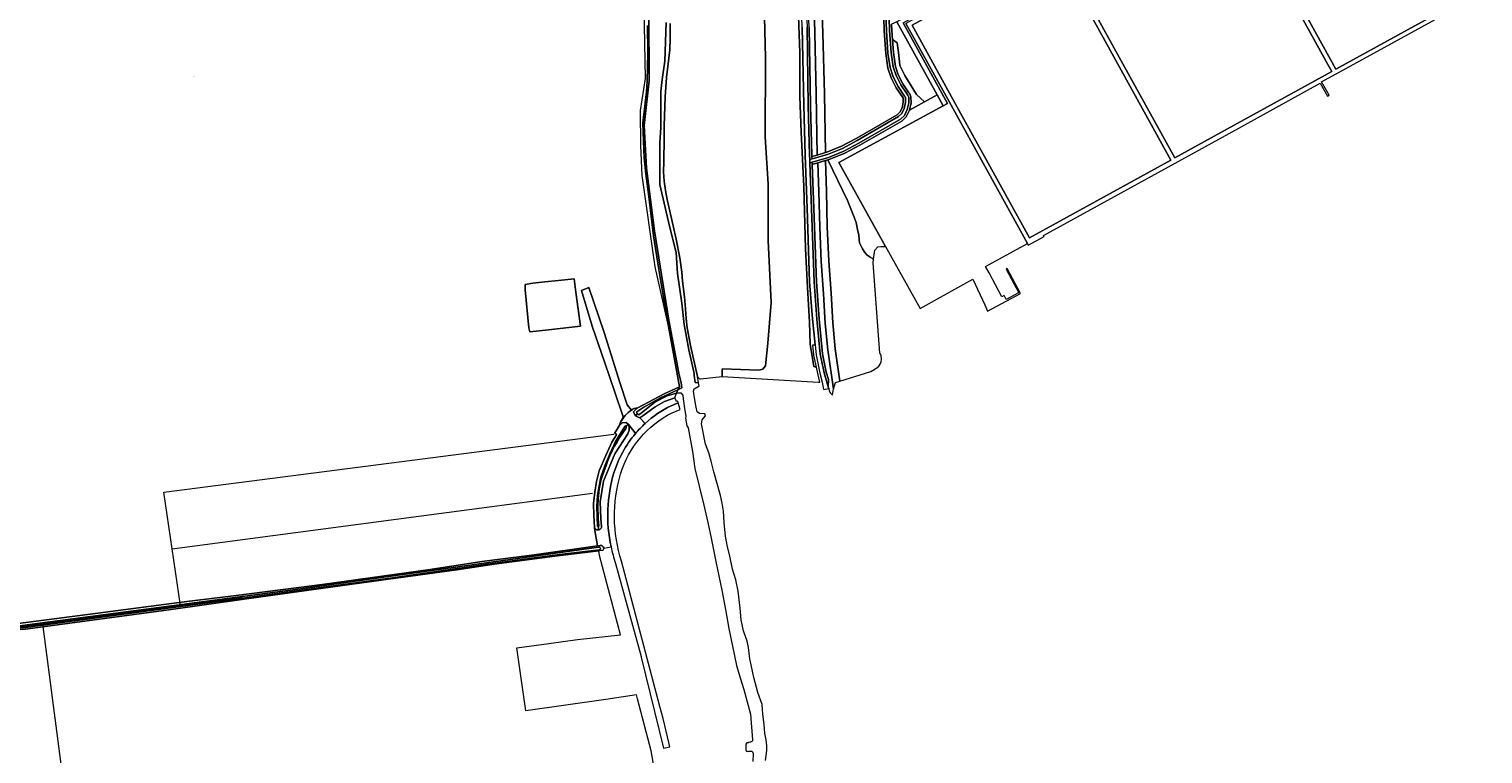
# Model space of a CAD drawing. Header units: metres. Extents: x 104777 to 177370, y 409697 to 438337.
# Tile 54 of 133: x 129444 to 130085, y 422495 to 422814. Entities that reach past the tile are written whole.
import ezdxf
from ezdxf.enums import TextEntityAlignment as Align
from ezdxf.lldxf.tags import DXFTag

# ---------------------------------------------------------------- set-up
doc = ezdxf.new("R2010")
doc.units = ezdxf.units.M
for name, color, linetype, lineweight in [('B-WE-GR-BOS_LOOF-GV', 40, 'Continuous', 13), ('B-WE-GR-FRUITTEELT-GV', 40, 'Continuous', 13), ('B-WE-GR-GRAS-GV', 60, 'Continuous', 13), ('B-WE-KG-GRENS_PERCEEL-G', 150, 'KG-PERCEEL-SO', 18), ('B-WE-KG-GRENS_PERCEEL-S', 150, 'Continuous', 25), ('B-WE-OG-TERREIN_BEGROEID-GV', 7, 'Continuous', 18), ('B-WE-OG-TERREIN_OEVER-GV', 7, 'Continuous', 18), ('B-WE-OG-WATER_GREPPEL-GV', 160, 'Continuous', 18), ('B-WE-OG-WATER_SLOOT-GV', 120, 'Continuous', 18), ('B-WE-OG-WEG-GV', 7, 'Continuous', 18), ('B-WE-VH-GESLOTENVERHARDING_ASFALT-GV', 10, 'Continuous', 18), ('B-WE-VH-GESLOTENVERHARDING_KUNSTSTOF-GV', 10, 'Continuous', 18), ('B-WE-VH-HALFVERHARDING_GRAVEL-GV', 130, 'Continuous', 18), ('B-WE-VH-ONVERHARD-GV', 252, 'Continuous', 18), ('B-WE-VH-OPENVERHARDING_BETONELEMENT-GV', 90, 'Continuous', 18), ('B-WE-VH-OPENVERHARDING_BETONSTRAATSTEEN-GV', 90, 'Continuous', 18)]:
    doc.layers.add(name, color=color, linetype=linetype, lineweight=lineweight)
doc.styles.add('NLCS-ISO', font='NLCS-ISO.ttf')
doc.styles.get("Standard").update_dxf_attribs({"font": 'Romans.shx'})
tags = doc.linetypes.add('KG-PERCEEL-SO', pattern='A,5.5,-2,["P",Standard,S=1.8,R=0,X=-0.5,Y=-0.9],-2,5.5,-2,[5,NLCS.SHX,S=0.75,R=0,X=0,Y=0],-2', length=19).pattern_tags.tags
tags[6] = DXFTag(74, 10)

# ---------------------------------------------------------------- blocks, each defined once
blk = doc.blocks.new('SKG-PERCEELNUMMER-SO')
at = {"style": 'NLCS-ISO', "oblique": 10, "flags": 1}
for tag, p in [('GEMEENTECODE', (0, 2.6)), ('PERCEELGROOTTE', (0, -2.4))]:
    blk.add_attdef(tag, text='', height=1.8, dxfattribs=at).set_placement(p, align=Align.MIDDLE_CENTER)
at = {"style": 'NLCS-ISO', "oblique": 10}
blk.add_attdef('SECTIE', text='', height=1.8, dxfattribs=at).set_placement((-0.5, 0), align=Align.MIDDLE_RIGHT)
blk.add_attdef('PERCEELNUMMER', text='', height=1.8, dxfattribs=at).set_placement((0.5, 0), align=Align.MIDDLE_LEFT)

msp = doc.modelspace()

# ---------------------------------------------------------------- linework, layer by layer
at = {"layer": 'B-WE-GR-BOS_LOOF-GV', "ltscale": 20, "flags": 128}
for points in [[(129726.713, 422816.739), (129726.776, 422810.314), (129726.563, 422805.119), (129725.095, 422792.994), (129724.599, 422784.546), (129724.038, 422771.644), (129724.081, 422766.332), (129723.997, 422755.824), (129723.876, 422751.399), (129724.043, 422747.394), (129724.639, 422743.277), (129725.434, 422739.216), (129728.071, 422727.679), (129729.396, 422721.823), (129731.069, 422713.526), (129731.906, 422707.251), (129732.15, 422703.259), (129733.022, 422696.356), (129733.468, 422690.999), (129733.749, 422686.799), (129734.201, 422682.703), (129735.709, 422674.838), (129738.741, 422661.193), (129738.923, 422660.881), (129739.164, 422660.611), (129739.454, 422660.394), (129739.781, 422660.24), (129740.132, 422660.154), (129749.68, 422661.2), (129749.722, 422664.595), (129765.725, 422664.105), (129767.547, 422664.525), (129768.669, 422665.926), (129769.693, 422675.969), (129771.27, 422693.868), (129769.878, 422721.016), (129769.949, 422745.945), (129768.631, 422766.835), (129768.805, 422801.672), (129767.802, 422838.11)], [(129767.802, 422838.11), (129768.805, 422801.672), (129768.631, 422766.835), (129769.949, 422745.945), (129769.878, 422721.016), (129771.27, 422693.868), (129769.693, 422675.969), (129768.669, 422665.926), (129767.547, 422664.525), (129765.725, 422664.105), (129749.722, 422664.595), (129749.68, 422661.2), (129792.09, 422658.74), (129792.595, 422658.733), (129791.745, 422662.533), (129791.15, 422665.428), (129790.045, 422665.701), (129788.394, 422675.552), (129788.094, 422685.153), (129787.192, 422700.533), (129786.342, 422717.435), (129785.542, 422744.922), (129784.441, 422768.955), (129783.891, 422784.607), (129783.79, 422803.894), (129782.941, 422828.278)], [(129788.009, 422815.104), (129788.554, 422780.62), (129789.164, 422758.84), (129789.188, 422758.133), (129791.484, 422758.812), (129791.054, 422785.797), (129790.395, 422812.464), (129789.733, 422841.2)]]:
    msp.add_lwpolyline(points, dxfattribs=at)
at = {"layer": 'B-WE-GR-FRUITTEELT-GV', "ltscale": 20, "flags": 128}
for points in [[(129695.297, 422584.449), (129675.936, 422582.037), (129649.284, 422578.49), (129632.865, 422576.119), (129599.537, 422571.448), (129572.973, 422567.822), (129540.168, 422563.325), (129506.038, 422558.444), (129441.614, 422549.799), (129407.276, 422545.336), (129350.696, 422537.702), (129317.926, 422533.483), (129287.824, 422529.326), (129277.424, 422527.994), (129266.582, 422525.957), (129257.256, 422523.995), (129254.675, 422523.36)], [(129719.407, 422490.47), (129718.391, 422496.349), (129712.326, 422519.175), (129711.864, 422520.914), (129698.392, 422518.907), (129663.197, 422513.952), (129659.269, 422541.626), (129673.248, 422543.565), (129685.925, 422545.334), (129704.867, 422547.413), (129695.689, 422582.417), (129695.297, 422584.449)]]:
    msp.add_lwpolyline(points, dxfattribs=at)
at = {"layer": 'B-WE-GR-GRAS-GV', "ltscale": 20, "flags": 128}
for points in [[(129712.262, 422647.341), (129719.356, 422651.054), (129724.446, 422653.773), (129730.913, 422656.666), (129725.816, 422684.231), (129723.818, 422696.06), (129721.692, 422708.471), (129719.426, 422723.287), (129717.334, 422740.543), (129716.044, 422750.583), (129715.312, 422757.556), (129714.929, 422768.851), (129714.685, 422772.895), (129716.323, 422786.665), (129716.672, 422791.371), (129716.881, 422803.887), (129716.741, 422815.914)], [(129704.921, 422641.103), (129705.994, 422643.543), (129702.378, 422654.32), (129698.012, 422667.285), (129692.381, 422683.44), (129687.67, 422699.123), (129690.92, 422700.403), (129697.617, 422680.644), (129704.648, 422658.597), (129707.769, 422648.791), (129709.752, 422646.487)], [(129439.645, 422552.343), (129474.715, 422556.945), (129512.714, 422561.895), (129534.468, 422564.65), (129563.194, 422568.31), (129573.478, 422569.6), (129594.639, 422572.598), (129621.029, 422576.189), (129643.794, 422579.675), (129665.791, 422582.533), (129694.761, 422586.673), (129693.52, 422593.35), (129693.44, 422594.759), (129693.144, 422599.973), (129693.033, 422605.26), (129693.526, 422610.354), (129694.24, 422614.973), (129695.521, 422619.692), (129697.762, 422625.137), (129701.124, 422632.305), (129703.107, 422635.51), (129702.959, 422636.002), (129702.251, 422636.155), (129704.221, 422639.511)]]:
    msp.add_lwpolyline(points, dxfattribs=at)
msp.add_lwpolyline([(129687.264, 422683.429), (129673.153, 422681.843), (129664.922, 422680.962), (129664.548, 422682.757), (129662.945, 422699.496), (129662.923, 422701.82), (129666.274, 422702.349), (129671.507, 422702.937), (129677.537, 422703.599), (129684.442, 422704.288), (129685.232, 422698.449)], close=True, dxfattribs=at)
at = {"layer": 'B-WE-GR-GRAS-GV', "ltscale": 20}
for points in [[(129709.752, 422646.487, -0.1395956), (129712.262, 422647.341)], [(129704.221, 422639.511, -0.0314105), (129704.921, 422641.103)]]:
    msp.add_lwpolyline(points, format="xyb", dxfattribs=at)
at = {"layer": 'B-WE-KG-GRENS_PERCEEL-G', "ltscale": 20, "flags": 128}
for points in [[(129692.741, 422969.625), (129697.993, 422941.549), (129698.181, 422936.602), (129694.267, 422918.357), (129694.327, 422918.033), (129715.009, 422831.68), (129715.788, 422792.594), (129713.495, 422778.513), (129713.637, 422762.971), (129714.24, 422749.86), (129720.048, 422709.645), (129726.34, 422681.451), (129730.677, 422657.11)], [(129507.43, 422585.343), (129503.769, 422610.275), (129701.981, 422635.882)], [(129507.43, 422585.343), (129692.607, 422609.859)], [(129511.1, 422560.352), (129507.43, 422585.343)], [(129511.1, 422560.352), (129538.201, 422564.003)], [(129450.378, 422552.282), (129511.1, 422560.352)], [(129271.515, 422528.511), (129450.378, 422552.282)], [(129450.378, 422552.282), (129464.752, 422442.12)]]:
    msp.add_lwpolyline(points, dxfattribs=at)
at = {"layer": 'B-WE-OG-TERREIN_BEGROEID-GV', "ltscale": 20, "flags": 128}
for points in [[(129896.309, 422853.009), (129948.943, 422757.575), (129982.331, 422775.928), (130018.157, 422795.685), (130016.417, 422798.721), (129965.562, 422890.943)], [(129789.621, 422675.157), (129790.616, 422675.257), (129789.465, 422686.688), (129788.156, 422702.96), (129787.149, 422735.351), (129786.232, 422758.718), (129785.676, 422780.801), (129784.95, 422815.16), (129784.067, 422841.578)], [(129785.98, 422841.27), (129787.009, 422815.076), (129787.554, 422780.598), (129788.164, 422758.809), (129788.233, 422756.808), (129789.224, 422757.101), (129789.188, 422758.133), (129789.164, 422758.84), (129788.554, 422780.62), (129788.009, 422815.104), (129786.979, 422841.316)], [(129782.941, 422828.278), (129783.79, 422803.894), (129783.891, 422784.607), (129784.441, 422768.955), (129785.542, 422744.922), (129786.342, 422717.435), (129787.192, 422700.533), (129788.094, 422685.153), (129788.394, 422675.552), (129790.045, 422665.701), (129791.15, 422665.428), (129790.072, 422670.673), (129789.621, 422675.157)], [(129820.638, 422824.785), (129820.971, 422813.529), (129821.664, 422803.606), (129822.67, 422797.115), (129824.045, 422792.922), (129826.265, 422788.489), (129829.188, 422784.169), (129829.34, 422784.002), (129829.402, 422783.828), (129829.431, 422782.109), (129828.898, 422779.695), (129827.941, 422777.724), (129826.686, 422776.56), (129808.621, 422766.168), (129802.153, 422762.673), (129795.697, 422760.058), (129795.11, 422759.884), (129791.484, 422758.812), (129789.188, 422758.133), (129789.224, 422757.101), (129796.027, 422759.113), (129802.58, 422761.767), (129809.108, 422765.295), (129827.283, 422775.75), (129828.759, 422777.118), (129829.849, 422779.364), (129830.433, 422782.008), (129830.399, 422784.01), (129830.214, 422784.526), (129829.977, 422784.788), (129827.13, 422788.995), (129824.972, 422793.304), (129823.646, 422797.349), (129822.659, 422803.718), (129821.97, 422813.579), (129821.64, 422824.748)], [(129823.042, 422824.695), (129823.369, 422813.648), (129824.051, 422803.874), (129825.012, 422797.676), (129826.27, 422793.839), (129828.34, 422789.704), (129831.081, 422785.654), (129831.438, 422785.26), (129831.795, 422784.265), (129831.835, 422781.867), (129831.18, 422778.901), (129829.904, 422776.27), (129828.119, 422774.615), (129809.79, 422764.073), (129803.177, 422760.499), (129796.49, 422757.79), (129789.274, 422755.656), (129789.308, 422754.688), (129791.833, 422755.413), (129795.114, 422756.355), (129796.179, 422756.661), (129796.82, 422756.845), (129803.604, 422759.593), (129810.277, 422763.2), (129828.716, 422773.805), (129830.722, 422775.664), (129832.131, 422778.57), (129832.837, 422781.766), (129832.792, 422784.447), (129832.312, 422785.784), (129831.87, 422786.273), (129829.205, 422790.21), (129827.197, 422794.221), (129825.988, 422797.91), (129825.046, 422803.986), (129824.647, 422809.705), (129824.368, 422813.698), (129824.286, 422816.472)], [(129829.317, 422817.108), (129848.874, 422781.597), (129846.968, 422780.558), (129801, 422755.49), (129821.648, 422718.478), (129836.846, 422691.234), (129854.739, 422701.19), (129860.055, 422704.148), (129865.254, 422692.84), (129866.515, 422690.097), (129881.018, 422697.806), (129875.197, 422708.785), (129874.694, 422708.516), (129880.266, 422698.167), (129880.125, 422698.091), (129874.707, 422695.173), (129873.782, 422696.892), (129872.859, 422696.395), (129867.2, 422706.914), (129865.561, 422709.793), (129884.042, 422719.836), (129849.706, 422782.125), (129830.592, 422816.846)], [(129798.307, 422653.044), (129798.54, 422655.15), (129798.701, 422655.724), (129796.195, 422673.063), (129795.058, 422684.597), (129794.278, 422697.699), (129793.3, 422711.875), (129792.651, 422727.022), (129792.236, 422742.6), (129791.833, 422755.413), (129789.308, 422754.688)], [(129789.308, 422754.688), (129789.982, 422735.238), (129791.127, 422703.016), (129792.407, 422686.672), (129792.568, 422684.977), (129793.87, 422671.217), (129795.515, 422663.1), (129796.442, 422659.867), (129796.387, 422656.627), (129796.581, 422655.97), (129796.804, 422654.982)], [(129819.808, 422668.901), (129819.702, 422670.513), (129819.139, 422671.553), (129816.112, 422711.31), (129816.323, 422712.892), (129815.86, 422713.284), (129814.779, 422713.824), (129813.547, 422714.724), (129812.526, 422715.835), (129811.475, 422717.456), (129810.725, 422718.987), (129810.151, 422720.169), (129809.911, 422721.67), (129809.791, 422723.501), (129809.281, 422726.022), (129808.65, 422729.054), (129807.809, 422731.515), (129804.832, 422738.8), (129796.179, 422756.661), (129795.114, 422756.355), (129795.544, 422742.696), (129795.958, 422727.137), (129796.604, 422712.059), (129797.581, 422697.911), (129798.357, 422684.857), (129799.481, 422673.463), (129801.535, 422659.254), (129815.07, 422663.38), (129817.696, 422665.048)]]:
    msp.add_lwpolyline(points, dxfattribs=at)
for points in [[(129894.171, 422855.298), (129840.265, 422825.231), (129826.579, 422817.536), (129844.311, 422785.43), (129846.968, 422780.558), (129848.874, 422781.597), (129829.317, 422817.108), (129894.74, 422853.286)], [(129795.11, 422759.884), (129795.697, 422760.058), (129802.153, 422762.673), (129808.621, 422766.168), (129826.686, 422776.56), (129827.941, 422777.724), (129828.898, 422779.695), (129829.431, 422782.109), (129829.402, 422783.828), (129829.34, 422784.002), (129829.188, 422784.169), (129826.265, 422788.489), (129824.045, 422792.922), (129822.67, 422797.115), (129821.664, 422803.606), (129820.971, 422813.529), (129820.638, 422824.785), (129821.356, 422831.648), (129821.938, 422834.877), (129793.537, 422845.825), (129792.319, 422845.076), (129793.287, 422833.84), (129794.036, 422812.551), (129794.696, 422785.872)], [(129838.693, 422782.266), (129844.311, 422785.43), (129826.579, 422817.536), (129824.286, 422816.472), (129824.368, 422813.698), (129824.647, 422809.705), (129826.742, 422808.23), (129827.515, 422802.841), (129827.96, 422798.335), (129830.15, 422793.924), (129835.264, 422785.568)], [(129832.131, 422778.57), (129838.693, 422782.266), (129835.264, 422785.568), (129830.15, 422793.924), (129827.96, 422798.335), (129827.515, 422802.841), (129826.742, 422808.23), (129824.647, 422809.705), (129825.046, 422803.986), (129825.988, 422797.91), (129827.197, 422794.221), (129829.205, 422790.21), (129831.87, 422786.273), (129832.312, 422785.784), (129832.792, 422784.447), (129832.837, 422781.766)], [(129846.968, 422780.558), (129844.311, 422785.43), (129838.693, 422782.266), (129832.131, 422778.57), (129830.722, 422775.664), (129828.716, 422773.805), (129810.277, 422763.2), (129803.604, 422759.593), (129796.82, 422756.845), (129796.179, 422756.661), (129804.832, 422738.8), (129807.809, 422731.515), (129808.65, 422729.054), (129809.281, 422726.022), (129809.791, 422723.501), (129809.911, 422721.67), (129810.151, 422720.169), (129810.725, 422718.987), (129811.475, 422717.456), (129812.526, 422715.835), (129813.547, 422714.724), (129814.779, 422713.824), (129815.86, 422713.284), (129816.323, 422712.892), (129816.867, 422716.973), (129818.226, 422718.332), (129819.585, 422718.559), (129821.648, 422718.478), (129801, 422755.49)], [(129789.274, 422755.656), (129788.284, 422755.363), (129788.983, 422735.203), (129790.128, 422702.959), (129791.411, 422686.586), (129791.557, 422685.041), (129792.88, 422671.07), (129794.543, 422662.858), (129796.387, 422656.627), (129796.442, 422659.867), (129795.515, 422663.1), (129793.87, 422671.217), (129792.568, 422684.977), (129792.407, 422686.672), (129791.127, 422703.016), (129789.982, 422735.238), (129789.308, 422754.688)]]:
    msp.add_lwpolyline(points, close=True, dxfattribs=at)
at = {"layer": 'B-WE-OG-TERREIN_BEGROEID-GV', "ltscale": 20}
for points in [[(129817.696, 422665.048, 0.2537095), (129819.808, 422668.901)], [(129796.804, 422654.982, 0.163609), (129798.307, 422653.044)]]:
    msp.add_lwpolyline(points, format="xyb", dxfattribs=at)
at = {"layer": 'B-WE-OG-TERREIN_OEVER-GV', "ltscale": 20, "flags": 128}
for points in [[(129716.741, 422815.914), (129716.881, 422803.887), (129716.672, 422791.371), (129716.323, 422786.665), (129714.685, 422772.895), (129714.929, 422768.851), (129715.312, 422757.556), (129716.044, 422750.583), (129717.334, 422740.543), (129719.426, 422723.287), (129721.692, 422708.471), (129723.818, 422696.06), (129725.816, 422684.231), (129730.913, 422656.666), (129730.137, 422655.413), (129730.756, 422655.621), (129731.889, 422656.266), (129731.54, 422658.392), (129730.599, 422662.75), (129726.229, 422686.077), (129719.844, 422725.379), (129716.323, 422753.059), (129715.312, 422771.919), (129717.448, 422791.507), (129717.36, 422821.321)], [(129725.004, 422817.273), (129724.376, 422800.261), (129723.191, 422792.103), (129722.633, 422786.874), (129722.584, 422770.927), (129722.256, 422764.178), (129722.145, 422756.475), (129722.21, 422745.844), (129726.51, 422727.442), (129729.33, 422715.885), (129730.024, 422706.623), (129731.836, 422693.585), (129732.882, 422684.172), (129734.904, 422672.947), (129737.278, 422662.508), (129737.37, 422661.63), (129737.686, 422658.6), (129739.26, 422658.485), (129738.741, 422661.193), (129735.709, 422674.838), (129734.201, 422682.703), (129733.749, 422686.799), (129733.468, 422690.999), (129733.022, 422696.356), (129732.15, 422703.259), (129731.906, 422707.251), (129731.069, 422713.526), (129729.396, 422721.823), (129728.071, 422727.679), (129725.434, 422739.216), (129724.639, 422743.277), (129724.043, 422747.394), (129723.876, 422751.399), (129723.997, 422755.824), (129724.081, 422766.332), (129724.038, 422771.644), (129724.599, 422784.546), (129725.095, 422792.994), (129726.563, 422805.119), (129726.776, 422810.314), (129726.713, 422816.739)], [(129698.567, 422622.018), (129697.06, 422618.091), (129696.222, 422615.359), (129695.526, 422611.809), (129695.036, 422607.152), (129694.841, 422604.247), (129695.056, 422598.598), (129695.348, 422595.244), (129695.065, 422595.222), (129695.28, 422593.682), (129695.485, 422593.737), (129695.742, 422593.858), (129695.973, 422594.024), (129696.17, 422594.229), (129696.327, 422594.466), (129696.439, 422594.727), (129696.501, 422595.004), (129696.24, 422598.61), (129695.954, 422606.047), (129697.429, 422615.105), (129702.365, 422627.204), (129708.119, 422636.041), (129708.65, 422637.576), (129708.666, 422638.946), (129708.338, 422640.148), (129707.259, 422639.473)], [(129707.259, 422639.473), (129707.48, 422639.181), (129707.442, 422638.768), (129707.257, 422638.282)], [(129278.591, 422530.143), (129564.023, 422567.72), (129695.199, 422586.106), (129695.58, 422586.02), (129695.755, 422585.932), (129695.929, 422585.758), (129696.016, 422585.497), (129696.016, 422585.305), (129695.947, 422585.026), (129695.755, 422584.887), (129695.441, 422584.817), (129677.993, 422582.804), (129645.136, 422578.35), (129604.497, 422572.502), (129415.585, 422547.046)], [(129441.614, 422549.799), (129506.038, 422558.444), (129540.168, 422563.325), (129572.973, 422567.822), (129599.537, 422571.448), (129632.865, 422576.119), (129649.284, 422578.49), (129675.936, 422582.037), (129695.297, 422584.449), (129695.824, 422584.521), (129696.539, 422584.677), (129696.957, 422584.799), (129697.324, 422585.061), (129697.498, 422585.288), (129697.55, 422585.549), (129697.498, 422585.81), (129697.254, 422586.194), (129696.975, 422586.49), (129696.644, 422586.734), (129696.417, 422586.839), (129695.964, 422586.83), (129694.761, 422586.673), (129665.791, 422582.533), (129643.794, 422579.675), (129621.029, 422576.189), (129594.639, 422572.598), (129573.478, 422569.6), (129563.194, 422568.31), (129534.468, 422564.65), (129512.714, 422561.895), (129474.715, 422556.945), (129439.645, 422552.343)]]:
    msp.add_lwpolyline(points, dxfattribs=at)
for points in [[(129712.262, 422647.341), (129710.544, 422645.686), (129710.832, 422644.901), (129711.442, 422643.959), (129712.314, 422644.934), (129711.956, 422645.392), (129712.142, 422645.753), (129715.161, 422647.805), (129722.562, 422651.895), (129730.137, 422655.413), (129730.913, 422656.666), (129724.446, 422653.773), (129719.356, 422651.054)], [(129711.442, 422643.959), (129712.331, 422643.437), (129713.365, 422643.049), (129714.65, 422643.855), (129720.193, 422647.829), (129724.237, 422650.165), (129728.734, 422651.908), (129729.591, 422653.926), (129725.478, 422652.769), (129719.997, 422649.928), (129713.217, 422644.56), (129712.491, 422644.568), (129712.314, 422644.934)], [(129695.065, 422595.222), (129694.781, 422595.199), (129694.392, 422604.097), (129694.802, 422608.886), (129695.563, 422613.8), (129696.247, 422616.851), (129697.944, 422621.902), (129700.287, 422627.515), (129702.628, 422632.663), (129704.111, 422634.887), (129706.786, 422639.185), (129707.259, 422639.473), (129708.338, 422640.148), (129707.32, 422641.016), (129705.606, 422640.865), (129704.221, 422639.511), (129702.251, 422636.155), (129702.959, 422636.002), (129703.107, 422635.51), (129701.124, 422632.305), (129697.762, 422625.137), (129695.521, 422619.692), (129694.24, 422614.973), (129693.526, 422610.354), (129693.033, 422605.26), (129693.144, 422599.973), (129693.44, 422594.759), (129693.546, 422594.496), (129693.698, 422594.256), (129693.89, 422594.047), (129694.118, 422593.876), (129694.372, 422593.749), (129694.645, 422593.67), (129694.927, 422593.641), (129695.211, 422593.663), (129695.28, 422593.682)]]:
    msp.add_lwpolyline(points, close=True, dxfattribs=at)
at = {"layer": 'B-WE-OG-TERREIN_OEVER-GV', "ltscale": 20}
msp.add_lwpolyline([(129707.257, 422638.282, 0.0803941), (129698.567, 422622.018)], format="xyb", dxfattribs=at)
at = {"layer": 'B-WE-OG-WATER_GREPPEL-GV', "ltscale": 20, "flags": 128}
msp.add_lwpolyline([(129789.733, 422841.2), (129790.395, 422812.464), (129791.054, 422785.797), (129791.484, 422758.812), (129795.11, 422759.884), (129794.696, 422785.872), (129794.036, 422812.551), (129793.287, 422833.84)], dxfattribs=at)
for points in [[(129795.114, 422756.355), (129791.833, 422755.413), (129792.236, 422742.6), (129792.651, 422727.022), (129793.3, 422711.875), (129794.278, 422697.699), (129795.058, 422684.597), (129796.195, 422673.063), (129798.701, 422655.724), (129798.956, 422656.632), (129799.52, 422658.64), (129801.535, 422659.254), (129799.481, 422673.463), (129798.357, 422684.857), (129797.581, 422697.911), (129796.604, 422712.059), (129795.958, 422727.137), (129795.544, 422742.696)], [(129695.199, 422586.106), (129564.023, 422567.72), (129278.591, 422530.143), (129278.06, 422530.109), (129277.423, 422530.111), (129276.361, 422530.185), (129272.168, 422530.974), (129271.932, 422529.977), (129275.527, 422529.39), (129276.554, 422529.335), (129277.253, 422529.331), (129277.987, 422529.402), (129415.585, 422547.046), (129604.497, 422572.502), (129645.136, 422578.35), (129677.993, 422582.804), (129695.441, 422584.817), (129695.755, 422584.887), (129695.947, 422585.026), (129696.016, 422585.305), (129696.016, 422585.497), (129695.929, 422585.758), (129695.755, 422585.932), (129695.58, 422586.02)]]:
    msp.add_lwpolyline(points, close=True, dxfattribs=at)
at = {"layer": 'B-WE-OG-WATER_SLOOT-GV', "ltscale": 20, "flags": 128}
for points in [[(129717.36, 422821.321), (129717.448, 422791.507), (129715.312, 422771.919), (129716.323, 422753.059), (129719.844, 422725.379), (129726.229, 422686.077), (129730.599, 422662.75), (129731.54, 422658.392), (129731.889, 422656.266), (129730.756, 422655.621), (129730.137, 422655.413), (129729.591, 422653.926), (129730.123, 422654.076), (129731.484, 422654.061), (129732.289, 422653.053), (129732.519, 422651.391), (129732.649, 422650.376), (129733.061, 422647.172), (129733.179, 422646.252)], [(129768.734, 422492.071), (129769.33, 422496.495), (129769.321, 422498.449), (129769.001, 422501.121), (129768.473, 422504.1), (129768.146, 422507.903), (129767.611, 422512.527), (129767.283, 422516.741), (129765.408, 422521.977), (129763.527, 422528.548), (129762.472, 422534.199), (129761.843, 422536.869), (129761.203, 422541.904), (129760.676, 422544.575), (129759.009, 422549.194), (129758.062, 422554.023), (129757.627, 422559.162), (129756.666, 422566.663), (129755.718, 422571.697), (129754.154, 422576.317), (129753.099, 422582.07), (129751.842, 422586.999), (129751.104, 422590.903), (129750.563, 422596.864), (129750.231, 422601.901), (129749.7, 422605.497), (129748.862, 422608.784), (129745.935, 422619.258), (129744.782, 422623.879), (129743.736, 422627.679), (129742.382, 422631.374), (129740.592, 422640.414), (129740.893, 422642.164), (129742.119, 422643.814), (129742.287, 422643.899), (129742.052, 422644.861), (129741.806, 422644.841), (129739.683, 422644.898), (129738.658, 422645.714), (129738.183, 422647.709), (129738.032, 422648.529), (129737.433, 422651.783), (129737.253, 422652.758), (129737.031, 422654.813), (129737.315, 422655.808), (129739.022, 422656.865), (129739.56, 422656.922), (129739.26, 422658.485), (129737.686, 422658.6), (129737.37, 422661.63), (129737.278, 422662.508), (129734.904, 422672.947), (129732.882, 422684.172), (129731.836, 422693.585), (129730.024, 422706.623), (129729.33, 422715.885), (129726.51, 422727.442), (129722.21, 422745.844), (129722.145, 422756.475), (129722.256, 422764.178), (129722.584, 422770.927), (129722.633, 422786.874), (129723.191, 422792.103), (129724.376, 422800.261), (129725.004, 422817.273)], [(129733.179, 422646.252), (129733.696, 422643.704), (129733.572, 422642.902), (129734.107, 422639.507), (129734.637, 422638.639), (129736.536, 422628.263), (129737.599, 422620.761), (129741.582, 422604.534), (129743.365, 422596.934), (129744.837, 422589.949), (129746.944, 422579.059), (129749.467, 422567.144), (129751.152, 422558.515), (129752.63, 422550.193), (129755.996, 422533.86), (129757.564, 422528.418), (129759.232, 422523.387), (129762.059, 422512.501), (129763.037, 422501.093), (129763.057, 422500.773), (129762.682, 422500.449), (129762.11, 422500.153), (129761.795, 422500.074), (129761.268, 422499.941), (129761.117, 422499.903), (129760.541, 422499.869), (129760.13, 422499.287), (129760.035, 422498.578), (129760.139, 422496.667), (129760.407, 422496.225), (129760.881, 422496.074), (129761.444, 422496.093), (129761.976, 422496.11), (129762.663, 422496.124), (129762.981, 422495.814), (129763.34, 422495.169), (129763.184, 422491.634)], [(129707.257, 422638.282), (129707.442, 422638.768), (129707.48, 422639.181), (129707.259, 422639.473), (129706.786, 422639.185), (129704.111, 422634.887), (129702.628, 422632.663), (129700.287, 422627.515), (129697.944, 422621.902), (129696.247, 422616.851), (129695.563, 422613.8), (129694.802, 422608.886), (129694.392, 422604.097), (129694.781, 422595.199), (129695.065, 422595.222), (129695.348, 422595.244), (129695.056, 422598.598), (129694.841, 422604.247), (129695.036, 422607.152), (129695.526, 422611.809), (129696.222, 422615.359), (129697.06, 422618.091), (129698.567, 422622.018)]]:
    msp.add_lwpolyline(points, dxfattribs=at)
msp.add_lwpolyline([(129729.591, 422653.926), (129730.137, 422655.413), (129722.562, 422651.895), (129715.161, 422647.805), (129712.142, 422645.753), (129711.956, 422645.392), (129712.314, 422644.934), (129712.491, 422644.568), (129713.217, 422644.56), (129719.997, 422649.928), (129725.478, 422652.769)], close=True, dxfattribs=at)
at = {"layer": 'B-WE-OG-WATER_SLOOT-GV', "ltscale": 20}
msp.add_lwpolyline([(129698.567, 422622.018, -0.0803941), (129707.257, 422638.282)], format="xyb", dxfattribs=at)
at = {"layer": 'B-WE-OG-WEG-GV', "ltscale": 20, "flags": 128}
for points in [[(129730.313, 422649.689), (129730.12, 422650.4), (129729.54, 422650.21), (129729.43, 422650.5), (129728.734, 422651.908), (129724.237, 422650.165), (129720.193, 422647.829), (129714.65, 422643.855), (129713.365, 422643.049), (129715.794, 422640.577)], [(129727.17, 422648.38), (129730.313, 422649.689)], [(129711.468, 422636.089), (129710.761, 422637.156), (129708.338, 422640.148), (129708.666, 422638.946), (129708.65, 422637.576), (129708.119, 422636.041), (129702.365, 422627.204), (129697.429, 422615.105), (129695.954, 422606.047), (129696.24, 422598.61), (129696.501, 422595.004), (129696.439, 422594.727), (129696.327, 422594.466), (129696.17, 422594.229), (129695.973, 422594.024), (129695.742, 422593.858), (129695.485, 422593.737), (129695.28, 422593.682), (129695.211, 422593.663), (129694.927, 422593.641), (129694.645, 422593.67), (129694.372, 422593.749), (129694.118, 422593.876), (129693.89, 422594.047), (129693.698, 422594.256), (129693.546, 422594.496), (129693.44, 422594.759), (129693.52, 422593.35), (129694.761, 422586.673), (129695.964, 422586.83), (129696.417, 422586.839), (129696.644, 422586.734), (129696.975, 422586.49), (129697.254, 422586.194), (129697.498, 422585.81), (129697.55, 422585.549), (129700.693, 422586.263)]]:
    msp.add_lwpolyline(points, dxfattribs=at)
at = {"layer": 'B-WE-OG-WEG-GV', "ltscale": 20}
for points in [[(129715.794, 422640.577, -0.0699945), (129727.17, 422648.38)], [(129701.96, 422618.84, -0.1004186), (129711.468, 422636.089)], [(129700.693, 422586.263, -0.1249591), (129701.96, 422618.84)]]:
    msp.add_lwpolyline(points, format="xyb", dxfattribs=at)
at = {"layer": 'B-WE-VH-GESLOTENVERHARDING_ASFALT-GV', "ltscale": 20, "flags": 128}
for points in [[(129821.64, 422824.748), (129821.97, 422813.579), (129822.659, 422803.718), (129823.646, 422797.349), (129824.972, 422793.304), (129827.13, 422788.995), (129829.977, 422784.788), (129830.214, 422784.526), (129830.399, 422784.01), (129830.433, 422782.008), (129829.849, 422779.364), (129828.759, 422777.118), (129827.283, 422775.75), (129809.108, 422765.295), (129802.58, 422761.767), (129796.027, 422759.113), (129789.224, 422757.101), (129788.233, 422756.808), (129788.284, 422755.363), (129789.274, 422755.656), (129796.49, 422757.79), (129803.177, 422760.499), (129809.79, 422764.073), (129828.119, 422774.615), (129829.904, 422776.27), (129831.18, 422778.901), (129831.835, 422781.867), (129831.795, 422784.265), (129831.438, 422785.26), (129831.081, 422785.654), (129828.34, 422789.704), (129826.27, 422793.839), (129825.012, 422797.676), (129824.051, 422803.874), (129823.369, 422813.648), (129823.042, 422824.695)], [(129715.794, 422640.577), (129713.365, 422643.049), (129712.331, 422643.437), (129711.442, 422643.959), (129710.832, 422644.901), (129710.544, 422645.686), (129712.262, 422647.341)], [(129727.66, 422645.22), (129731.15, 422646.65), (129730.313, 422649.689), (129727.17, 422648.38)], [(129704.221, 422639.511), (129705.606, 422640.865), (129707.32, 422641.016), (129708.338, 422640.148), (129710.761, 422637.156), (129711.468, 422636.089)], [(129702.72, 422578.87), (129710.16, 422551.634)], [(129710.16, 422551.634), (129713.91, 422537.91), (129713.986, 422537.597), (129723.746, 422497.481), (129726.645, 422498.094), (129726.22, 422499.95), (129724.988, 422504.951), (129723.608, 422510.616), (129722.13, 422515.91), (129705.35, 422579.83)]]:
    msp.add_lwpolyline(points, dxfattribs=at)
at = {"layer": 'B-WE-VH-GESLOTENVERHARDING_ASFALT-GV', "ltscale": 20}
for points in [[(129709.752, 422646.487, 0.1245897), (129704.921, 422641.103)], [(129712.262, 422647.341, 0.1395956), (129709.752, 422646.487)], [(129727.17, 422648.38, 0.0699945), (129715.794, 422640.577)], [(129704.921, 422641.103, 0.0314105), (129704.221, 422639.511)], [(129704.92, 422618.26, -0.2082481), (129727.66, 422645.22)], [(129715.794, 422640.577, 0.0315593), (129711.468, 422636.089)], [(129711.468, 422636.089, -0.0315593), (129715.794, 422640.577)], [(129711.468, 422636.089, 0.1004186), (129701.96, 422618.84)], [(129701.96, 422618.84, 0.1249591), (129700.693, 422586.263)], [(129705.35, 422579.83, -0.1511843), (129704.92, 422618.26)], [(129700.693, 422586.263, 0.0289697), (129702.72, 422578.87)]]:
    msp.add_lwpolyline(points, format="xyb", dxfattribs=at)
at = {"layer": 'B-WE-VH-GESLOTENVERHARDING_KUNSTSTOF-GV', "ltscale": 20, "flags": 128}
for points in [[(130057.152, 422876.102), (130030.397, 422924.652), (129968.195, 422890.356), (130019.857, 422796.642), (130082.036, 422830.909)], [(129895.549, 422850.366), (129833.302, 422816.049), (129852.22, 422781.603), (129884.969, 422722.298), (129947.236, 422756.589)]]:
    msp.add_lwpolyline(points, close=True, dxfattribs=at)
at = {"layer": 'B-WE-VH-HALFVERHARDING_GRAVEL-GV', "ltscale": 20, "flags": 128}
msp.add_lwpolyline([(129784.95, 422815.16), (129785.676, 422780.801), (129786.232, 422758.718), (129787.149, 422735.351), (129788.156, 422702.96), (129789.465, 422686.688), (129790.616, 422675.257), (129791.062, 422670.824), (129792.723, 422662.743), (129793.623, 422658.719), (129794.346, 422655.485), (129796.581, 422655.97), (129796.387, 422656.627), (129794.543, 422662.858), (129792.88, 422671.07), (129791.557, 422685.041), (129791.411, 422686.586), (129790.128, 422702.959), (129788.983, 422735.203), (129788.284, 422755.363), (129788.233, 422756.808), (129788.164, 422758.809), (129787.554, 422780.598), (129787.009, 422815.076)], dxfattribs=at)
at = {"layer": 'B-WE-VH-ONVERHARD-GV', "ltscale": 20, "flags": 128}
msp.add_lwpolyline([(129687.264, 422683.429), (129685.232, 422698.449), (129684.442, 422704.288), (129677.537, 422703.599), (129671.507, 422702.937), (129666.274, 422702.349), (129662.923, 422701.82), (129662.945, 422699.496), (129664.548, 422682.757), (129664.922, 422680.962), (129673.153, 422681.843)], close=True, dxfattribs=at)
at = {"layer": 'B-WE-VH-OPENVERHARDING_BETONELEMENT-GV', "ltscale": 20, "flags": 128}
for points in [[(129709.752, 422646.487), (129707.769, 422648.791), (129704.648, 422658.597), (129697.617, 422680.644), (129690.92, 422700.403), (129687.67, 422699.123)], [(129687.67, 422699.123), (129692.381, 422683.44), (129698.012, 422667.285), (129702.378, 422654.32), (129705.994, 422643.543), (129704.921, 422641.103)]]:
    msp.add_lwpolyline(points, dxfattribs=at)
at = {"layer": 'B-WE-VH-OPENVERHARDING_BETONELEMENT-GV', "ltscale": 20}
msp.add_lwpolyline([(129704.921, 422641.103, -0.1245897), (129709.752, 422646.487)], format="xyb", dxfattribs=at)
at = {"layer": 'B-WE-VH-OPENVERHARDING_BETONSTRAATSTEEN-GV', "ltscale": 20, "flags": 128}
for points in [[(130016.904, 422785.143), (130013.635, 422791.018), (130024.551, 422797.044), (130069.857, 422821.99), (130084.677, 422830.15), (130058.836, 422877.082), (130031.259, 422927.191), (129965.562, 422890.943), (130016.417, 422798.721), (130018.157, 422795.685), (129982.331, 422775.928), (129948.943, 422757.575), (129896.309, 422853.009), (129830.592, 422816.846), (129849.706, 422782.125), (129884.042, 422719.836), (129884.462, 422719.075), (129891.419, 422722.92), (129891.133, 422723.414), (129972.971, 422768.385), (130013.063, 422790.561), (130016.273, 422784.797)], [(130057.152, 422876.102), (130082.036, 422830.909), (130019.857, 422796.642), (129968.195, 422890.356), (130030.397, 422924.652)], [(129895.549, 422850.366), (129947.236, 422756.589), (129884.969, 422722.298), (129852.22, 422781.603), (129833.302, 422816.049)]]:
    msp.add_lwpolyline(points, close=True, dxfattribs=at)

# ---------------------------------------------------------------- block references
at = {"layer": 'B-WE-KG-GRENS_PERCEEL-S', "ltscale": 20, "xscale": 0.15, "yscale": 0.15, "zscale": 0.15}
msp.add_blockref('SKG-PERCEELNUMMER-SO', (129516.847, 422793.572), dxfattribs=at).add_auto_attribs({'PERCEELNUMMER': '331', 'SECTIE': 'H'})

doc.saveas('drawing.dxf')
